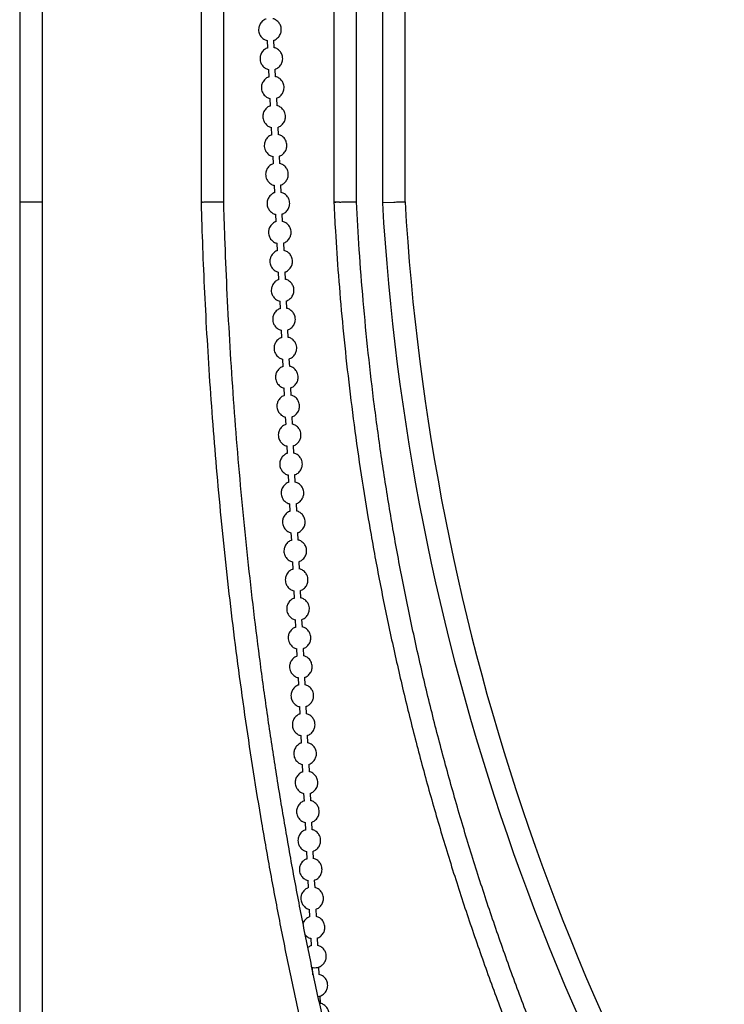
# Model space of a CAD drawing. Header units: millimetres. Extents: x 313 to 1951, y 543 to 2760.
# Tile 33 of 64: x 683 to 838, y 1974 to 2191. Entities that reach past the tile are written whole.
import ezdxf

# ---------------------------------------------------------------- set-up
doc = ezdxf.new("R2010")
doc.units = ezdxf.units.MM
doc.header["$LTSCALE"] = 10
doc.linetypes.add('PHANTOM', pattern=[12.7, 6.35, -1.27, 1.27, -1.27, 1.27, -1.27])

msp = doc.modelspace()

# ---------------------------------------------------------------- linework, layer by layer
at = {"color": 7, "linetype": 'Continuous', "lineweight": 25}
for p, q in [((682.91, 2560.94), (682.91, 2151.12)), ((687.91, 2151.12), (687.91, 2560.94)), ((722.91, 2560.94), (722.91, 2151.09)), ((727.91, 2151.05), (727.91, 2560.94)), ((752.19, 2560.94), (752.19, 2151.06)), ((757.19, 2151.05), (757.19, 2560.94)), ((762.9, 2560.94), (762.9, 2151.05)), ((767.9, 2151.05), (767.9, 2560.94)), ((737.47, 2186.77), (737.55, 2185.07)), ((739.05, 2185.14), (738.97, 2186.82)), ((737.78, 2180.38), (737.86, 2178.68)), ((739.36, 2178.76), (739.28, 2180.44)), ((738.09, 2174), (738.17, 2172.3)), ((739.67, 2172.37), (739.59, 2174.05)), ((738.4, 2167.61), (738.48, 2165.91)), ((739.98, 2165.98), (739.9, 2167.66)), ((738.71, 2161.22), (738.79, 2159.52)), ((740.29, 2159.6), (740.21, 2161.28)), ((739.02, 2154.84), (739.1, 2153.14)), ((740.6, 2153.21), (740.52, 2154.89)), ((682.91, 2151.12), (682.91, 1886.43)), ((687.91, 1886.43), (687.91, 2151.12)), ((722.91, 2151.09), (722.91, 2151.05)), ((752.19, 2151.06), (752.19, 2151)), ((762.9, 2151.05), (765.4, 2151.12)), ((762.9, 2151.05), (762.91, 2150.98)), ((739.33, 2148.45), (739.41, 2146.75)), ((740.91, 2146.82), (740.83, 2148.5)), ((739.64, 2142.06), (739.72, 2140.36)), ((741.22, 2140.43), (741.14, 2142.11)), ((739.95, 2135.68), (740.03, 2133.98)), ((741.53, 2134.05), (741.45, 2135.73)), ((740.26, 2129.29), (740.34, 2127.59)), ((741.84, 2127.66), (741.76, 2129.34)), ((740.57, 2122.9), (740.66, 2121.2)), ((742.15, 2121.27), (742.07, 2122.95)), ((740.88, 2116.51), (740.97, 2114.81)), ((742.46, 2114.89), (742.38, 2116.57)), ((741.19, 2110.13), (741.28, 2108.43)), ((742.77, 2108.5), (742.69, 2110.18)), ((741.5, 2103.74), (741.59, 2102.04)), ((743.08, 2102.11), (743, 2103.79)), ((741.81, 2097.35), (741.9, 2095.65)), ((743.39, 2095.73), (743.31, 2097.41)), ((742.12, 2090.97), (742.21, 2089.27)), ((743.7, 2089.34), (743.62, 2091.02)), ((742.43, 2084.58), (742.52, 2082.88)), ((744.01, 2082.95), (743.93, 2084.63)), ((742.74, 2078.19), (742.83, 2076.49)), ((744.33, 2076.56), (744.24, 2078.24)), ((743.05, 2071.8), (743.14, 2070.1)), ((744.64, 2070.18), (744.55, 2071.86)), ((743.36, 2065.42), (743.45, 2063.72)), ((744.95, 2063.79), (744.86, 2065.47)), ((743.68, 2059.03), (743.76, 2057.33)), ((745.26, 2057.4), (745.17, 2059.08)), ((743.99, 2052.64), (744.07, 2050.94)), ((745.57, 2051.02), (745.48, 2052.7)), ((744.3, 2046.26), (744.38, 2044.56)), ((745.88, 2044.63), (745.79, 2046.31)), ((744.61, 2039.87), (744.69, 2038.17)), ((746.19, 2038.24), (746.11, 2039.92)), ((744.92, 2033.48), (745, 2031.78)), ((746.5, 2031.85), (746.42, 2033.53)), ((745.23, 2027.1), (745.31, 2025.39)), ((746.81, 2025.47), (746.73, 2027.15)), ((745.54, 2020.71), (745.62, 2019.01)), ((747.12, 2019.08), (747.04, 2020.76)), ((745.85, 2014.32), (745.93, 2012.62)), ((747.43, 2012.69), (747.35, 2014.37)), ((746.16, 2007.93), (746.24, 2006.23)), ((747.74, 2006.31), (747.66, 2007.99)), ((746.47, 2001.55), (746.55, 1999.85)), ((748.05, 1999.92), (747.97, 2001.6)), ((746.78, 1995.16), (746.86, 1993.46)), ((748.36, 1993.53), (748.28, 1995.21)), ((747.09, 1988.77), (747.17, 1987.07)), ((748.67, 1987.15), (748.59, 1988.83)), ((747.4, 1982.39), (747.48, 1980.71)), ((748.98, 1980.76), (748.9, 1982.44)), ((749.29, 1974.37), (749.21, 1976.05))]:
    msp.add_line(p, q, dxfattribs=at)
at = {"color": 250, "linetype": 'PHANTOM', "lineweight": 18}
msp.add_line((762.91, 2150.98), (765.4, 2151.12), dxfattribs=at)
at = {"color": 250, "linetype": 'PHANTOM', "lineweight": 18, "flags": 128}
msp.add_lwpolyline([(722.91, 2151.05), (722.93, 2151.07), (723.24, 2151.12)], dxfattribs=at)
at = {"color": 7, "linetype": 'Continuous', "lineweight": 25, "flags": 128}
msp.add_lwpolyline([(752.19, 2151), (752.21, 2150.99), (752.22, 2150.99)], dxfattribs=at)
at = {"color": 250, "linetype": 'PHANTOM', "lineweight": 18}
msp.add_arc((753.52, 2143.99), 7.13, 90.6555, 100.7335, dxfattribs=at)
at = {"color": 7, "linetype": 'Continuous', "lineweight": 25}
for radius, start in [(518.95, 183.2977), (513.95, 183.3058)]:
    msp.add_arc((1281, 2180.83), radius, start, 214.7531, dxfattribs=at)
for centre, major_axis, ratio, start_param in [((725.41, 2151.12), (2.5, 0.04), 0.024924, 2.617635), ((754.69, 2151.12), (2.5, 0.06), 0.014384, 2.094036)]:
    msp.add_ellipse(centre, major_axis=major_axis, ratio=ratio, start_param=start_param, end_param=3.141234, dxfattribs=at)
for points, knots in [([(737.24, 2191.48), (737.2, 2191.47), (736.88, 2191.39), (736.35, 2190.99), (735.83, 2190.31), (735.6, 2189.55), (735.6, 2188.91), (735.72, 2188.28), (735.95, 2187.9), (736.09, 2187.67)], [0, 0, 0, 0, 0.030464, 0.21146, 0.412294, 0.587011, 0.712629, 0.829835, 1, 1, 1, 1]), ([(738.97, 2186.82), (739.01, 2186.84), (739.33, 2186.91), (739.86, 2187.31), (740.38, 2188), (740.61, 2188.75), (740.61, 2189.4), (740.48, 2190.02), (740.14, 2190.69), (739.62, 2191.17), (739.13, 2191.45), (738.87, 2191.52), (738.74, 2191.55)], [0, 0, 0, 0, 0.022283, 0.154677, 0.301581, 0.429381, 0.521268, 0.607, 0.731471, 0.874322, 0.934622, 1, 1, 1, 1]), ([(736.09, 2187.67), (736.29, 2187.45), (736.58, 2187.13), (737.08, 2186.85), (737.34, 2186.79), (737.47, 2186.75)], [0, 0, 0, 0, 0.5319758, 0.7565317, 1, 1, 1, 1]), ([(737.55, 2185.09), (737.51, 2185.08), (737.19, 2185), (736.66, 2184.6), (736.14, 2183.92), (735.91, 2183.16), (735.91, 2182.52), (736.03, 2181.89), (736.26, 2181.51), (736.4, 2181.28)], [0, 0, 0, 0, 0.030464, 0.21146, 0.412294, 0.587011, 0.712629, 0.829835, 1, 1, 1, 1]), ([(739.28, 2180.44), (739.32, 2180.45), (739.64, 2180.53), (740.17, 2180.93), (740.69, 2181.61), (740.92, 2182.36), (740.92, 2183.01), (740.79, 2183.63), (740.45, 2184.31), (739.93, 2184.78), (739.44, 2185.06), (739.18, 2185.13), (739.05, 2185.16)], [0, 0, 0, 0, 0.022283, 0.154677, 0.301581, 0.429381, 0.521268, 0.607, 0.731471, 0.874322, 0.934622, 1, 1, 1, 1]), ([(736.4, 2181.28), (736.6, 2181.06), (736.89, 2180.74), (737.39, 2180.47), (737.65, 2180.4), (737.78, 2180.37)], [0, 0, 0, 0, 0.531976, 0.756532, 1, 1, 1, 1]), ([(737.86, 2178.7), (737.82, 2178.69), (737.5, 2178.62), (736.98, 2178.22), (736.45, 2177.53), (736.22, 2176.78), (736.22, 2176.13), (736.34, 2175.5), (736.57, 2175.12), (736.71, 2174.9)], [0, 0, 0, 0, 0.030464, 0.21146, 0.412294, 0.587011, 0.712629, 0.829835, 1, 1, 1, 1]), ([(739.59, 2174.05), (739.64, 2174.06), (739.95, 2174.14), (740.48, 2174.54), (741, 2175.22), (741.23, 2175.98), (741.23, 2176.62), (741.1, 2177.25), (740.76, 2177.92), (740.24, 2178.4), (739.75, 2178.68), (739.49, 2178.74), (739.36, 2178.78)], [0, 0, 0, 0, 0.022283, 0.154677, 0.301581, 0.429381, 0.521268, 0.607, 0.731471, 0.874322, 0.934622, 1, 1, 1, 1]), ([(736.71, 2174.9), (736.91, 2174.67), (737.2, 2174.36), (737.7, 2174.08), (737.96, 2174.01), (738.09, 2173.98)], [0, 0, 0, 0, 0.531976, 0.756532, 1, 1, 1, 1]), ([(738.17, 2172.32), (738.13, 2172.31), (737.81, 2172.23), (737.29, 2171.83), (736.76, 2171.15), (736.53, 2170.39), (736.53, 2169.75), (736.65, 2169.12), (736.88, 2168.74), (737.02, 2168.51)], [0, 0, 0, 0, 0.030464, 0.21146, 0.412294, 0.587011, 0.712629, 0.829835, 1, 1, 1, 1]), ([(739.9, 2167.66), (739.95, 2167.67), (740.26, 2167.75), (740.79, 2168.15), (741.31, 2168.84), (741.54, 2169.59), (741.54, 2170.24), (741.41, 2170.86), (741.07, 2171.53), (740.55, 2172.01), (740.06, 2172.29), (739.8, 2172.36), (739.67, 2172.39)], [0, 0, 0, 0, 0.022283, 0.154677, 0.301581, 0.429381, 0.521268, 0.607, 0.731471, 0.874322, 0.934622, 1, 1, 1, 1]), ([(737.02, 2168.51), (737.22, 2168.29), (737.51, 2167.97), (738.01, 2167.69), (738.27, 2167.63), (738.4, 2167.59)], [0, 0, 0, 0, 0.531976, 0.756532, 1, 1, 1, 1]), ([(738.48, 2165.93), (738.44, 2165.92), (738.12, 2165.84), (737.6, 2165.44), (737.07, 2164.76), (736.85, 2164), (736.84, 2163.36), (736.96, 2162.73), (737.19, 2162.35), (737.33, 2162.12)], [0, 0, 0, 0, 0.030464, 0.21146, 0.412294, 0.587011, 0.712629, 0.829835, 1, 1, 1, 1]), ([(740.21, 2161.28), (740.26, 2161.29), (740.57, 2161.36), (741.1, 2161.77), (741.62, 2162.45), (741.85, 2163.2), (741.86, 2163.85), (741.72, 2164.47), (741.38, 2165.14), (740.86, 2165.62), (740.37, 2165.9), (740.11, 2165.97), (739.98, 2166)], [0, 0, 0, 0, 0.022283, 0.154677, 0.301581, 0.429381, 0.521268, 0.607, 0.731471, 0.874322, 0.934622, 1, 1, 1, 1]), ([(737.33, 2162.12), (737.53, 2161.9), (737.82, 2161.58), (738.32, 2161.3), (738.58, 2161.24), (738.71, 2161.2)], [0, 0, 0, 0, 0.531976, 0.756532, 1, 1, 1, 1]), ([(738.79, 2159.54), (738.75, 2159.53), (738.43, 2159.46), (737.91, 2159.05), (737.38, 2158.37), (737.16, 2157.62), (737.15, 2156.97), (737.27, 2156.34), (737.51, 2155.96), (737.64, 2155.74)], [0, 0, 0, 0, 0.030464, 0.21146, 0.412294, 0.587011, 0.712629, 0.829835, 1, 1, 1, 1]), ([(740.52, 2154.89), (740.57, 2154.9), (740.88, 2154.98), (741.41, 2155.38), (741.93, 2156.06), (742.16, 2156.82), (742.17, 2157.46), (742.03, 2158.09), (741.69, 2158.76), (741.17, 2159.23), (740.68, 2159.52), (740.42, 2159.58), (740.29, 2159.62)], [0, 0, 0, 0, 0.022283, 0.154677, 0.301581, 0.429381, 0.521268, 0.607, 0.731471, 0.874322, 0.934622, 1, 1, 1, 1]), ([(737.64, 2155.74), (737.84, 2155.51), (738.13, 2155.2), (738.63, 2154.92), (738.89, 2154.85), (739.02, 2154.82)], [0, 0, 0, 0, 0.531976, 0.756532, 1, 1, 1, 1]), ([(739.1, 2153.16), (739.06, 2153.15), (738.74, 2153.07), (738.22, 2152.67), (737.69, 2151.98), (737.47, 2151.23), (737.46, 2150.59), (737.58, 2149.96), (737.82, 2149.57), (737.95, 2149.35)], [0, 0, 0, 0, 0.030464, 0.21146, 0.412294, 0.587011, 0.712629, 0.829835, 1, 1, 1, 1]), ([(740.83, 2148.5), (740.88, 2148.51), (741.19, 2148.59), (741.72, 2148.99), (742.24, 2149.67), (742.47, 2150.43), (742.48, 2151.07), (742.34, 2151.7), (742, 2152.37), (741.48, 2152.85), (740.99, 2153.13), (740.73, 2153.19), (740.6, 2153.23)], [0, 0, 0, 0, 0.022283, 0.154677, 0.301581, 0.429381, 0.521268, 0.607, 0.731471, 0.874322, 0.934622, 1, 1, 1, 1]), ([(682.91, 2151.12), (682.92, 2151.13), (682.95, 2151.14), (683.18, 2151.16), (683.55, 2151.17), (684.02, 2151.18), (684.6, 2151.19), (685.09, 2151.19), (685.41, 2151.19)], [0, 0, 0, 0, 0.155124, 0.290343, 0.500229, 0.630588, 0.757519, 1, 1, 1, 1]), ([(685.41, 2151.19), (685.73, 2151.19), (686.21, 2151.19), (686.79, 2151.18), (687.27, 2151.17), (687.63, 2151.16), (687.87, 2151.14), (687.89, 2151.13), (687.91, 2151.12)], [0, 0, 0, 0, 0.242476, 0.369409, 0.499771, 0.709651, 0.844871, 1, 1, 1, 1]), ([(722.92, 2151.05), (722.98, 2148.95), (723.13, 2143.57), (723.49, 2134.8), (723.99, 2124.61), (724.62, 2114.11), (725.37, 2103.37), (726.26, 2092.45), (727.28, 2081.41), (728.43, 2070.28), (729.71, 2059.09), (731.14, 2047.87), (732.7, 2036.63), (734.4, 2025.41), (736.23, 2014.2), (738.2, 2003.04), (740.3, 1991.93), (742.54, 1980.88), (744.91, 1969.91), (747.41, 1959.02), (750.05, 1948.23), (752.81, 1937.54), (755.7, 1926.97), (758.73, 1916.51), (761.87, 1906.19), (765.15, 1896.02), (767.42, 1889.16), (768.64, 1885.74), (768.68, 1885.61)], [0, 0, 0, 0, 0.0222511, 0.0568172, 0.0929193, 0.1302163, 0.1684365, 0.2073864, 0.246923, 0.2869384, 0.3273495, 0.3680915, 0.4091128, 0.4503719, 0.4918348, 0.5334736, 0.5752649, 0.6171891, 0.6592295, 0.7013719, 0.743604, 0.7859152, 0.8282962, 0.870739, 0.9132364, 0.9557823, 0.9983711, 1, 1, 1, 1]), ([(723.24, 2151.12), (723.35, 2151.13), (723.57, 2151.14), (724.08, 2151.16), (724.65, 2151.17), (725.26, 2151.18), (725.92, 2151.19), (726.36, 2151.19), (726.66, 2151.19)], [0, 0, 0, 0, 0.155124, 0.290343, 0.500229, 0.630588, 0.757519, 1, 1, 1, 1]), ([(726.66, 2151.19), (726.92, 2151.19), (727.31, 2151.19), (727.65, 2151.18), (727.86, 2151.17), (727.88, 2151.16), (727.88, 2151.16)], [0, 0, 0, 0, 0.366174, 0.557861, 0.754726, 1, 1, 1, 1]), ([(773.41, 1887.26), (773.33, 1887.47), (772.1, 1890.94), (769.81, 1897.84), (766.56, 1907.94), (763.44, 1918.21), (760.43, 1928.62), (757.55, 1939.16), (754.8, 1949.84), (752.17, 1960.64), (749.66, 1971.56), (747.29, 1982.59), (745.04, 1993.73), (742.93, 2004.96), (740.95, 2016.29), (739.1, 2027.69), (737.38, 2039.17), (735.8, 2050.72), (734.36, 2062.33), (733.06, 2073.97), (731.89, 2085.65), (730.86, 2097.34), (729.97, 2109.01), (729.22, 2120.61), (728.62, 2132.04), (728.18, 2142.3), (727.99, 2148.74), (727.91, 2151.45)], [0, 0, 0, 0, 0.002757, 0.045242, 0.087725, 0.130205, 0.172682, 0.215155, 0.257622, 0.300083, 0.342535, 0.384977, 0.427406, 0.46982, 0.512215, 0.554585, 0.596925, 0.639226, 0.681475, 0.723656, 0.765743, 0.807694, 0.849439, 0.89085, 0.931665, 0.971237, 1, 1, 1, 1]), ([(752.2, 2151), (752.31, 2148.91), (752.58, 2143.55), (753.2, 2134.77), (754.06, 2124.57), (755.15, 2114.05), (756.46, 2103.27), (758, 2092.32), (759.77, 2081.23), (761.77, 2070.05), (764.02, 2058.81), (766.5, 2047.52), (769.22, 2036.22), (772.18, 2024.92), (775.38, 2013.64), (778.82, 2002.4), (782.5, 1991.2), (786.42, 1980.05), (790.58, 1968.98), (794.97, 1957.99), (799.6, 1947.1), (804.45, 1936.3), (809.54, 1925.61), (814.86, 1915.04), (820.4, 1904.61), (825.96, 1894.62), (829.78, 1888.2), (831.6, 1885.15)], [0, 0, 0, 0, 0.022046, 0.056604, 0.092715, 0.130038, 0.168304, 0.20732, 0.246944, 0.287069, 0.327612, 0.368509, 0.40971, 0.451172, 0.492862, 0.534753, 0.576822, 0.61905, 0.661419, 0.703917, 0.746531, 0.789251, 0.832068, 0.874975, 0.917964, 0.961031, 1, 1, 1, 1]), ([(753.44, 2151.12), (753.62, 2151.13), (753.96, 2151.14), (754.61, 2151.16), (755.24, 2151.17), (755.81, 2151.18), (756.37, 2151.19), (756.66, 2151.19), (756.85, 2151.19)], [0, 0, 0, 0, 0.155124, 0.290343, 0.500229, 0.630588, 0.757519, 1, 1, 1, 1]), ([(756.85, 2151.19), (756.99, 2151.19), (757.17, 2151.19), (757.18, 2151.19), (757.18, 2151.18)], [0, 0, 0, 0, 0.72954, 1, 1, 1, 1]), ([(835.9, 1887.74), (835.05, 1889.14), (831.98, 1894.18), (826.96, 1903.06), (820.83, 1914.37), (815.16, 1925.51), (809.91, 1936.42), (805.07, 1947.08), (800.44, 1957.86), (796.04, 1968.75), (791.85, 1979.77), (787.9, 1990.88), (784.17, 2002.1), (780.66, 2013.41), (777.4, 2024.8), (774.36, 2036.27), (771.56, 2047.81), (769, 2059.41), (766.67, 2071.05), (764.58, 2082.73), (762.74, 2094.43), (761.13, 2106.11), (759.77, 2117.74), (758.66, 2129.24), (757.78, 2140.37), (757.38, 2147.66), (757.19, 2151.19)], [0, 0, 0, 0, 0.018225, 0.065425, 0.112724, 0.160132, 0.202776, 0.245415, 0.288044, 0.330661, 0.373266, 0.415856, 0.458429, 0.500981, 0.543508, 0.586004, 0.628462, 0.67087, 0.713213, 0.755468, 0.797599, 0.839544, 0.881197, 0.922339, 0.962466, 1, 1, 1, 1]), ([(765.4, 2151.12), (765.61, 2151.13), (765.99, 2151.14), (766.6, 2151.16), (767.12, 2151.17), (767.5, 2151.18), (767.82, 2151.19), (767.87, 2151.19), (767.9, 2151.19)], [0, 0, 0, 0, 0.155124, 0.290343, 0.500229, 0.630588, 0.757519, 1, 1, 1, 1]), ([(737.95, 2149.35), (738.16, 2149.13), (738.44, 2148.81), (738.94, 2148.53), (739.2, 2148.46), (739.33, 2148.43)], [0, 0, 0, 0, 0.531976, 0.756532, 1, 1, 1, 1]), ([(739.41, 2146.77), (739.37, 2146.76), (739.05, 2146.68), (738.53, 2146.28), (738, 2145.6), (737.78, 2144.84), (737.77, 2144.2), (737.9, 2143.57), (738.13, 2143.19), (738.26, 2142.96)], [0, 0, 0, 0, 0.030464, 0.21146, 0.412294, 0.587011, 0.712629, 0.829835, 1, 1, 1, 1]), ([(741.14, 2142.11), (741.19, 2142.13), (741.5, 2142.2), (742.03, 2142.6), (742.55, 2143.29), (742.78, 2144.04), (742.79, 2144.69), (742.65, 2145.31), (742.31, 2145.98), (741.79, 2146.46), (741.3, 2146.74), (741.04, 2146.81), (740.91, 2146.84)], [0, 0, 0, 0, 0.022283, 0.154677, 0.301581, 0.429381, 0.521268, 0.607, 0.731471, 0.874322, 0.934622, 1, 1, 1, 1]), ([(738.26, 2142.96), (738.47, 2142.74), (738.76, 2142.42), (739.25, 2142.14), (739.51, 2142.08), (739.64, 2142.04)], [0, 0, 0, 0, 0.5319758, 0.7565317, 1, 1, 1, 1]), ([(739.72, 2140.38), (739.68, 2140.37), (739.36, 2140.29), (738.84, 2139.89), (738.31, 2139.21), (738.09, 2138.46), (738.08, 2137.81), (738.21, 2137.18), (738.44, 2136.8), (738.57, 2136.58)], [0, 0, 0, 0, 0.030464, 0.21146, 0.412294, 0.587011, 0.712629, 0.829835, 1, 1, 1, 1]), ([(741.45, 2135.73), (741.5, 2135.74), (741.81, 2135.82), (742.34, 2136.22), (742.86, 2136.9), (743.09, 2137.65), (743.1, 2138.3), (742.96, 2138.92), (742.62, 2139.6), (742.1, 2140.07), (741.61, 2140.35), (741.36, 2140.42), (741.22, 2140.45)], [0, 0, 0, 0, 0.022283, 0.154677, 0.301581, 0.429381, 0.521268, 0.607, 0.731471, 0.874322, 0.934622, 1, 1, 1, 1]), ([(738.57, 2136.58), (738.78, 2136.35), (739.07, 2136.03), (739.56, 2135.76), (739.82, 2135.69), (739.95, 2135.66)], [0, 0, 0, 0, 0.531976, 0.756532, 1, 1, 1, 1]), ([(740.03, 2134), (739.99, 2133.98), (739.67, 2133.91), (739.15, 2133.51), (738.62, 2132.82), (738.4, 2132.07), (738.39, 2131.42), (738.52, 2130.79), (738.75, 2130.41), (738.88, 2130.19)], [0, 0, 0, 0, 0.0304636, 0.2114598, 0.4122939, 0.5870108, 0.7126293, 0.8298348, 1, 1, 1, 1]), ([(741.76, 2129.34), (741.81, 2129.35), (742.12, 2129.43), (742.65, 2129.83), (743.18, 2130.51), (743.4, 2131.27), (743.41, 2131.91), (743.27, 2132.54), (742.93, 2133.21), (742.41, 2133.69), (741.92, 2133.97), (741.67, 2134.03), (741.53, 2134.07)], [0, 0, 0, 0, 0.022283, 0.154677, 0.301581, 0.429381, 0.521268, 0.607, 0.731471, 0.874322, 0.934622, 1, 1, 1, 1]), ([(738.88, 2130.19), (739.09, 2129.96), (739.38, 2129.65), (739.87, 2129.37), (740.13, 2129.3), (740.26, 2129.27)], [0, 0, 0, 0, 0.531976, 0.756532, 1, 1, 1, 1]), ([(740.34, 2127.61), (740.3, 2127.6), (739.98, 2127.52), (739.46, 2127.12), (738.93, 2126.44), (738.71, 2125.68), (738.7, 2125.04), (738.83, 2124.41), (739.06, 2124.03), (739.19, 2123.8)], [0, 0, 0, 0, 0.030464, 0.21146, 0.412294, 0.587011, 0.712629, 0.829835, 1, 1, 1, 1]), ([(742.07, 2122.95), (742.12, 2122.96), (742.43, 2123.04), (742.96, 2123.44), (743.49, 2124.13), (743.71, 2124.88), (743.72, 2125.53), (743.58, 2126.15), (743.24, 2126.82), (742.72, 2127.3), (742.23, 2127.58), (741.98, 2127.65), (741.84, 2127.68)], [0, 0, 0, 0, 0.022283, 0.154677, 0.301581, 0.429381, 0.521268, 0.607, 0.731471, 0.874322, 0.934622, 1, 1, 1, 1]), ([(739.19, 2123.8), (739.4, 2123.58), (739.69, 2123.26), (740.18, 2122.98), (740.44, 2122.92), (740.57, 2122.88)], [0, 0, 0, 0, 0.531976, 0.756532, 1, 1, 1, 1]), ([(740.65, 2121.22), (740.61, 2121.21), (740.29, 2121.13), (739.77, 2120.73), (739.24, 2120.05), (739.02, 2119.29), (739.01, 2118.65), (739.14, 2118.02), (739.37, 2117.64), (739.5, 2117.41)], [0, 0, 0, 0, 0.030464, 0.21146, 0.412294, 0.587011, 0.712629, 0.829835, 1, 1, 1, 1]), ([(742.38, 2116.57), (742.43, 2116.58), (742.74, 2116.65), (743.27, 2117.06), (743.8, 2117.74), (744.02, 2118.49), (744.03, 2119.14), (743.89, 2119.76), (743.55, 2120.43), (743.04, 2120.91), (742.54, 2121.19), (742.29, 2121.26), (742.15, 2121.29)], [0, 0, 0, 0, 0.022283, 0.154677, 0.301581, 0.429381, 0.521268, 0.607, 0.731471, 0.874322, 0.934622, 1, 1, 1, 1]), ([(739.5, 2117.41), (739.71, 2117.19), (740, 2116.87), (740.49, 2116.6), (740.75, 2116.53), (740.88, 2116.49)], [0, 0, 0, 0, 0.531976, 0.756532, 1, 1, 1, 1]), ([(740.96, 2114.83), (740.92, 2114.82), (740.6, 2114.75), (740.08, 2114.34), (739.55, 2113.66), (739.33, 2112.91), (739.32, 2112.26), (739.45, 2111.63), (739.68, 2111.25), (739.81, 2111.03)], [0, 0, 0, 0, 0.030464, 0.21146, 0.412294, 0.587011, 0.712629, 0.829835, 1, 1, 1, 1]), ([(742.69, 2110.18), (742.74, 2110.19), (743.05, 2110.27), (743.58, 2110.67), (744.11, 2111.35), (744.33, 2112.11), (744.34, 2112.75), (744.2, 2113.38), (743.86, 2114.05), (743.35, 2114.52), (742.85, 2114.81), (742.6, 2114.87), (742.46, 2114.91)], [0, 0, 0, 0, 0.022283, 0.154677, 0.301581, 0.429381, 0.521268, 0.607, 0.731471, 0.874322, 0.934622, 1, 1, 1, 1]), ([(739.81, 2111.03), (740.02, 2110.8), (740.31, 2110.49), (740.8, 2110.21), (741.06, 2110.14), (741.19, 2110.11)], [0, 0, 0, 0, 0.531976, 0.756532, 1, 1, 1, 1]), ([(741.27, 2108.45), (741.23, 2108.44), (740.91, 2108.36), (740.39, 2107.96), (739.86, 2107.28), (739.64, 2106.52), (739.63, 2105.88), (739.76, 2105.25), (739.99, 2104.87), (740.12, 2104.64)], [0, 0, 0, 0, 0.030464, 0.21146, 0.412294, 0.587011, 0.712629, 0.829835, 1, 1, 1, 1]), ([(743, 2103.79), (743.05, 2103.8), (743.36, 2103.88), (743.89, 2104.28), (744.42, 2104.96), (744.64, 2105.72), (744.65, 2106.36), (744.51, 2106.99), (744.17, 2107.66), (743.66, 2108.14), (743.16, 2108.42), (742.91, 2108.48), (742.77, 2108.52)], [0, 0, 0, 0, 0.022283, 0.154677, 0.301581, 0.429381, 0.521268, 0.607, 0.731471, 0.874322, 0.934622, 1, 1, 1, 1]), ([(740.12, 2104.64), (740.33, 2104.42), (740.62, 2104.1), (741.11, 2103.82), (741.37, 2103.76), (741.5, 2103.72)], [0, 0, 0, 0, 0.531976, 0.756532, 1, 1, 1, 1]), ([(741.58, 2102.06), (741.54, 2102.05), (741.22, 2101.97), (740.7, 2101.57), (740.17, 2100.89), (739.95, 2100.13), (739.94, 2099.49), (740.07, 2098.86), (740.3, 2098.48), (740.43, 2098.25)], [0, 0, 0, 0, 0.030464, 0.21146, 0.412294, 0.587011, 0.712629, 0.829835, 1, 1, 1, 1]), ([(743.31, 2097.41), (743.36, 2097.42), (743.67, 2097.49), (744.2, 2097.89), (744.73, 2098.58), (744.95, 2099.33), (744.96, 2099.98), (744.82, 2100.6), (744.48, 2101.27), (743.97, 2101.75), (743.47, 2102.03), (743.22, 2102.1), (743.08, 2102.13)], [0, 0, 0, 0, 0.022283, 0.154677, 0.301581, 0.429381, 0.521268, 0.607, 0.731471, 0.874322, 0.934622, 1, 1, 1, 1]), ([(740.43, 2098.25), (740.64, 2098.03), (740.93, 2097.71), (741.42, 2097.43), (741.68, 2097.37), (741.81, 2097.33)], [0, 0, 0, 0, 0.531976, 0.756532, 1, 1, 1, 1]), ([(741.9, 2095.67), (741.85, 2095.66), (741.53, 2095.59), (741.01, 2095.18), (740.48, 2094.5), (740.26, 2093.75), (740.25, 2093.1), (740.38, 2092.47), (740.61, 2092.09), (740.74, 2091.87)], [0, 0, 0, 0, 0.030464, 0.21146, 0.412294, 0.587011, 0.712629, 0.829835, 1, 1, 1, 1]), ([(743.62, 2091.02), (743.67, 2091.03), (743.98, 2091.11), (744.51, 2091.51), (745.04, 2092.19), (745.26, 2092.95), (745.27, 2093.59), (745.13, 2094.21), (744.79, 2094.89), (744.28, 2095.36), (743.78, 2095.65), (743.53, 2095.71), (743.39, 2095.74)], [0, 0, 0, 0, 0.022283, 0.154677, 0.301581, 0.429381, 0.521268, 0.607, 0.731471, 0.874322, 0.934622, 1, 1, 1, 1]), ([(740.74, 2091.87), (740.95, 2091.64), (741.24, 2091.32), (741.74, 2091.05), (741.99, 2090.98), (742.12, 2090.95)], [0, 0, 0, 0, 0.531976, 0.756532, 1, 1, 1, 1]), ([(742.21, 2089.29), (742.16, 2089.27), (741.84, 2089.2), (741.32, 2088.8), (740.79, 2088.11), (740.57, 2087.36), (740.56, 2086.71), (740.69, 2086.08), (740.92, 2085.7), (741.05, 2085.48)], [0, 0, 0, 0, 0.030464, 0.21146, 0.412294, 0.587011, 0.712629, 0.829835, 1, 1, 1, 1]), ([(743.93, 2084.63), (743.98, 2084.64), (744.29, 2084.72), (744.82, 2085.12), (745.35, 2085.8), (745.57, 2086.56), (745.58, 2087.2), (745.44, 2087.83), (745.1, 2088.5), (744.59, 2088.98), (744.09, 2089.26), (743.84, 2089.32), (743.7, 2089.36)], [0, 0, 0, 0, 0.022283, 0.154677, 0.301581, 0.429381, 0.521268, 0.607, 0.731471, 0.874322, 0.934622, 1, 1, 1, 1]), ([(741.05, 2085.48), (741.26, 2085.26), (741.55, 2084.94), (742.05, 2084.66), (742.3, 2084.59), (742.44, 2084.56)], [0, 0, 0, 0, 0.531976, 0.756532, 1, 1, 1, 1]), ([(742.52, 2082.9), (742.47, 2082.89), (742.15, 2082.81), (741.63, 2082.41), (741.1, 2081.73), (740.88, 2080.97), (740.87, 2080.33), (741, 2079.7), (741.23, 2079.32), (741.36, 2079.09)], [0, 0, 0, 0, 0.030464, 0.21146, 0.412294, 0.587011, 0.712629, 0.829835, 1, 1, 1, 1]), ([(744.24, 2078.24), (744.29, 2078.26), (744.61, 2078.33), (745.13, 2078.73), (745.66, 2079.42), (745.88, 2080.17), (745.89, 2080.82), (745.76, 2081.44), (745.41, 2082.11), (744.9, 2082.59), (744.4, 2082.87), (744.15, 2082.94), (744.01, 2082.97)], [0, 0, 0, 0, 0.022283, 0.154677, 0.301581, 0.429381, 0.521268, 0.607, 0.731471, 0.874322, 0.934622, 1, 1, 1, 1]), ([(741.36, 2079.09), (741.57, 2078.87), (741.86, 2078.55), (742.36, 2078.27), (742.61, 2078.21), (742.75, 2078.17)], [0, 0, 0, 0, 0.5319758, 0.7565317, 1, 1, 1, 1]), ([(742.83, 2076.51), (742.78, 2076.5), (742.46, 2076.42), (741.94, 2076.02), (741.41, 2075.34), (741.19, 2074.58), (741.18, 2073.94), (741.31, 2073.31), (741.54, 2072.93), (741.67, 2072.7)], [0, 0, 0, 0, 0.030464, 0.21146, 0.412294, 0.587011, 0.712629, 0.829835, 1, 1, 1, 1]), ([(744.55, 2071.86), (744.6, 2071.87), (744.92, 2071.94), (745.44, 2072.35), (745.97, 2073.03), (746.19, 2073.78), (746.2, 2074.43), (746.07, 2075.05), (745.72, 2075.73), (745.21, 2076.2), (744.71, 2076.48), (744.46, 2076.55), (744.32, 2076.58)], [0, 0, 0, 0, 0.022283, 0.154677, 0.301581, 0.429381, 0.521268, 0.607, 0.731471, 0.874322, 0.934622, 1, 1, 1, 1]), ([(741.67, 2072.7), (741.88, 2072.48), (742.17, 2072.16), (742.67, 2071.89), (742.92, 2071.82), (743.06, 2071.79)], [0, 0, 0, 0, 0.531976, 0.756532, 1, 1, 1, 1]), ([(743.14, 2070.12), (743.09, 2070.11), (742.77, 2070.04), (742.25, 2069.64), (741.72, 2068.95), (741.5, 2068.2), (741.49, 2067.55), (741.62, 2066.92), (741.85, 2066.54), (741.99, 2066.32)], [0, 0, 0, 0, 0.030464, 0.21146, 0.412294, 0.587011, 0.712629, 0.829835, 1, 1, 1, 1]), ([(744.86, 2065.47), (744.91, 2065.48), (745.23, 2065.56), (745.75, 2065.96), (746.28, 2066.64), (746.5, 2067.4), (746.51, 2068.04), (746.38, 2068.67), (746.03, 2069.34), (745.52, 2069.82), (745.02, 2070.1), (744.77, 2070.16), (744.63, 2070.2)], [0, 0, 0, 0, 0.022283, 0.154677, 0.301581, 0.429381, 0.521268, 0.607, 0.731471, 0.874322, 0.934622, 1, 1, 1, 1]), ([(741.99, 2066.32), (742.19, 2066.09), (742.48, 2065.78), (742.98, 2065.5), (743.23, 2065.43), (743.37, 2065.4)], [0, 0, 0, 0, 0.531976, 0.756532, 1, 1, 1, 1]), ([(743.45, 2063.74), (743.4, 2063.73), (743.08, 2063.65), (742.56, 2063.25), (742.03, 2062.57), (741.81, 2061.81), (741.8, 2061.17), (741.93, 2060.54), (742.16, 2060.16), (742.3, 2059.93)], [0, 0, 0, 0, 0.030464, 0.21146, 0.412294, 0.587011, 0.712629, 0.829835, 1, 1, 1, 1]), ([(745.17, 2059.08), (745.22, 2059.09), (745.54, 2059.17), (746.06, 2059.57), (746.59, 2060.26), (746.81, 2061.01), (746.82, 2061.66), (746.69, 2062.28), (746.34, 2062.95), (745.83, 2063.43), (745.34, 2063.71), (745.08, 2063.78), (744.94, 2063.81)], [0, 0, 0, 0, 0.022283, 0.154677, 0.301581, 0.429381, 0.521268, 0.607, 0.731471, 0.874322, 0.934622, 1, 1, 1, 1]), ([(742.3, 2059.93), (742.5, 2059.71), (742.79, 2059.39), (743.29, 2059.11), (743.54, 2059.05), (743.68, 2059.01)], [0, 0, 0, 0, 0.531976, 0.756532, 1, 1, 1, 1]), ([(743.76, 2057.35), (743.71, 2057.34), (743.4, 2057.26), (742.87, 2056.86), (742.34, 2056.18), (742.12, 2055.42), (742.11, 2054.78), (742.24, 2054.15), (742.47, 2053.77), (742.61, 2053.54)], [0, 0, 0, 0, 0.030464, 0.21146, 0.412294, 0.587011, 0.712629, 0.829835, 1, 1, 1, 1]), ([(745.48, 2052.7), (745.53, 2052.71), (745.85, 2052.78), (746.37, 2053.19), (746.9, 2053.87), (747.12, 2054.62), (747.13, 2055.27), (747, 2055.89), (746.65, 2056.56), (746.14, 2057.04), (745.65, 2057.32), (745.39, 2057.39), (745.26, 2057.42)], [0, 0, 0, 0, 0.022283, 0.154677, 0.301581, 0.429381, 0.521268, 0.607, 0.731471, 0.874322, 0.934622, 1, 1, 1, 1]), ([(742.61, 2053.54), (742.81, 2053.32), (743.1, 2053), (743.6, 2052.72), (743.85, 2052.66), (743.99, 2052.62)], [0, 0, 0, 0, 0.531976, 0.756532, 1, 1, 1, 1]), ([(744.07, 2050.96), (744.02, 2050.95), (743.71, 2050.88), (743.18, 2050.47), (742.65, 2049.79), (742.43, 2049.04), (742.42, 2048.39), (742.55, 2047.76), (742.78, 2047.38), (742.92, 2047.16)], [0, 0, 0, 0, 0.030464, 0.21146, 0.412294, 0.587011, 0.712629, 0.829835, 1, 1, 1, 1]), ([(745.79, 2046.31), (745.84, 2046.32), (746.16, 2046.4), (746.68, 2046.8), (747.21, 2047.48), (747.43, 2048.24), (747.44, 2048.88), (747.31, 2049.51), (746.96, 2050.18), (746.45, 2050.65), (745.96, 2050.94), (745.7, 2051), (745.57, 2051.04)], [0, 0, 0, 0, 0.022283, 0.154677, 0.301581, 0.429381, 0.521268, 0.607, 0.731471, 0.874322, 0.934622, 1, 1, 1, 1]), ([(742.92, 2047.16), (743.12, 2046.93), (743.41, 2046.62), (743.91, 2046.34), (744.16, 2046.27), (744.3, 2046.24)], [0, 0, 0, 0, 0.531976, 0.756532, 1, 1, 1, 1]), ([(744.38, 2044.58), (744.33, 2044.57), (744.02, 2044.49), (743.49, 2044.09), (742.96, 2043.4), (742.74, 2042.65), (742.73, 2042.01), (742.86, 2041.38), (743.09, 2040.99), (743.23, 2040.77)], [0, 0, 0, 0, 0.030464, 0.21146, 0.412294, 0.587011, 0.712629, 0.829835, 1, 1, 1, 1]), ([(746.11, 2039.92), (746.15, 2039.93), (746.47, 2040.01), (746.99, 2040.41), (747.52, 2041.09), (747.74, 2041.85), (747.75, 2042.49), (747.62, 2043.12), (747.27, 2043.79), (746.76, 2044.27), (746.27, 2044.55), (746.01, 2044.61), (745.88, 2044.65)], [0, 0, 0, 0, 0.022283, 0.154677, 0.301581, 0.429381, 0.521268, 0.607, 0.731471, 0.874322, 0.934622, 1, 1, 1, 1]), ([(743.23, 2040.77), (743.43, 2040.55), (743.72, 2040.23), (744.22, 2039.95), (744.47, 2039.88), (744.61, 2039.85)], [0, 0, 0, 0, 0.531976, 0.756532, 1, 1, 1, 1]), ([(744.69, 2038.19), (744.64, 2038.18), (744.33, 2038.1), (743.8, 2037.7), (743.27, 2037.02), (743.05, 2036.26), (743.04, 2035.62), (743.17, 2034.99), (743.4, 2034.61), (743.54, 2034.38)], [0, 0, 0, 0, 0.030464, 0.21146, 0.412294, 0.587011, 0.712629, 0.829835, 1, 1, 1, 1]), ([(746.42, 2033.53), (746.46, 2033.55), (746.78, 2033.62), (747.3, 2034.02), (747.83, 2034.71), (748.05, 2035.46), (748.06, 2036.11), (747.93, 2036.73), (747.58, 2037.4), (747.07, 2037.88), (746.58, 2038.16), (746.32, 2038.23), (746.19, 2038.26)], [0, 0, 0, 0, 0.0222833, 0.1546767, 0.301581, 0.4293813, 0.5212676, 0.607, 0.731471, 0.8743219, 0.9346217, 1, 1, 1, 1]), ([(743.54, 2034.38), (743.74, 2034.16), (744.03, 2033.84), (744.53, 2033.56), (744.78, 2033.5), (744.92, 2033.46)], [0, 0, 0, 0, 0.5319758, 0.7565317, 1, 1, 1, 1]), ([(745, 2031.8), (744.95, 2031.79), (744.64, 2031.71), (744.11, 2031.31), (743.58, 2030.63), (743.36, 2029.88), (743.35, 2029.23), (743.48, 2028.6), (743.71, 2028.22), (743.85, 2028)], [0, 0, 0, 0, 0.030464, 0.21146, 0.412294, 0.587011, 0.712629, 0.829835, 1, 1, 1, 1]), ([(746.73, 2027.15), (746.77, 2027.16), (747.09, 2027.24), (747.61, 2027.64), (748.14, 2028.32), (748.36, 2029.07), (748.37, 2029.72), (748.24, 2030.34), (747.89, 2031.02), (747.38, 2031.49), (746.89, 2031.77), (746.63, 2031.84), (746.5, 2031.87)], [0, 0, 0, 0, 0.022283, 0.154677, 0.301581, 0.429381, 0.521268, 0.607, 0.731471, 0.874322, 0.934622, 1, 1, 1, 1]), ([(743.85, 2028), (744.05, 2027.77), (744.34, 2027.45), (744.84, 2027.18), (745.09, 2027.11), (745.23, 2027.08)], [0, 0, 0, 0, 0.531976, 0.756532, 1, 1, 1, 1]), ([(745.31, 2025.42), (745.26, 2025.4), (744.95, 2025.33), (744.42, 2024.93), (743.89, 2024.24), (743.67, 2023.49), (743.66, 2022.84), (743.79, 2022.21), (744.02, 2021.83), (744.16, 2021.61)], [0, 0, 0, 0, 0.030464, 0.21146, 0.412294, 0.587011, 0.712629, 0.829835, 1, 1, 1, 1]), ([(747.04, 2020.76), (747.08, 2020.77), (747.4, 2020.85), (747.92, 2021.25), (748.45, 2021.93), (748.67, 2022.69), (748.68, 2023.33), (748.55, 2023.96), (748.2, 2024.63), (747.69, 2025.11), (747.2, 2025.39), (746.94, 2025.45), (746.81, 2025.49)], [0, 0, 0, 0, 0.022283, 0.154677, 0.301581, 0.429381, 0.521268, 0.607, 0.731471, 0.874322, 0.934622, 1, 1, 1, 1]), ([(744.16, 2021.61), (744.36, 2021.38), (744.65, 2021.07), (745.15, 2020.79), (745.4, 2020.72), (745.54, 2020.69)], [0, 0, 0, 0, 0.5319758, 0.7565317, 1, 1, 1, 1]), ([(745.62, 2019.03), (745.57, 2019.02), (745.26, 2018.94), (744.73, 2018.54), (744.2, 2017.86), (743.98, 2017.1), (743.97, 2016.46), (744.1, 2015.83), (744.33, 2015.45), (744.47, 2015.22)], [0, 0, 0, 0, 0.030464, 0.21146, 0.412294, 0.587011, 0.712629, 0.829835, 1, 1, 1, 1]), ([(747.35, 2014.37), (747.39, 2014.38), (747.71, 2014.46), (748.23, 2014.86), (748.76, 2015.55), (748.98, 2016.3), (748.99, 2016.95), (748.86, 2017.57), (748.51, 2018.24), (748, 2018.72), (747.51, 2019), (747.25, 2019.07), (747.12, 2019.1)], [0, 0, 0, 0, 0.0222833, 0.1546767, 0.301581, 0.4293813, 0.5212676, 0.607, 0.731471, 0.8743219, 0.9346217, 1, 1, 1, 1]), ([(744.47, 2015.22), (744.67, 2015), (744.96, 2014.68), (745.46, 2014.4), (745.71, 2014.34), (745.85, 2014.3)], [0, 0, 0, 0, 0.5319758, 0.7565317, 1, 1, 1, 1]), ([(745.93, 2012.64), (745.88, 2012.63), (745.57, 2012.55), (745.04, 2012.15), (744.52, 2011.47), (744.29, 2010.71), (744.29, 2010.07), (744.41, 2009.44), (744.64, 2009.06), (744.78, 2008.83)], [0, 0, 0, 0, 0.030464, 0.21146, 0.412294, 0.587011, 0.712629, 0.829835, 1, 1, 1, 1]), ([(747.66, 2007.99), (747.7, 2008), (748.02, 2008.07), (748.54, 2008.48), (749.07, 2009.16), (749.29, 2009.91), (749.3, 2010.56), (749.17, 2011.18), (748.82, 2011.85), (748.31, 2012.33), (747.82, 2012.61), (747.56, 2012.68), (747.43, 2012.71)], [0, 0, 0, 0, 0.0222833, 0.1546767, 0.301581, 0.4293813, 0.5212676, 0.607, 0.731471, 0.8743219, 0.9346217, 1, 1, 1, 1]), ([(744.78, 2008.83), (744.98, 2008.61), (745.27, 2008.29), (745.77, 2008.01), (746.02, 2007.95), (746.16, 2007.91)], [0, 0, 0, 0, 0.5319758, 0.7565317, 1, 1, 1, 1]), ([(746.24, 2006.25), (746.19, 2006.24), (745.88, 2006.17), (745.35, 2005.76), (744.83, 2005.08), (744.6, 2004.33), (744.6, 2003.68), (744.72, 2003.05), (744.95, 2002.67), (745.09, 2002.45)], [0, 0, 0, 0, 0.030464, 0.21146, 0.412294, 0.587011, 0.712629, 0.829835, 1, 1, 1, 1]), ([(747.97, 2001.6), (748.01, 2001.61), (748.33, 2001.69), (748.85, 2002.09), (749.38, 2002.77), (749.6, 2003.53), (749.61, 2004.17), (749.48, 2004.8), (749.13, 2005.47), (748.62, 2005.94), (748.13, 2006.23), (747.87, 2006.29), (747.74, 2006.33)], [0, 0, 0, 0, 0.0222833, 0.1546767, 0.301581, 0.4293813, 0.5212676, 0.607, 0.731471, 0.8743219, 0.9346217, 1, 1, 1, 1]), ([(745.09, 2002.45), (745.29, 2002.22), (745.58, 2001.91), (746.08, 2001.63), (746.34, 2001.56), (746.47, 2001.53)], [0, 0, 0, 0, 0.531976, 0.756532, 1, 1, 1, 1]), ([(746.55, 1999.87), (746.5, 1999.86), (746.19, 1999.78), (745.66, 1999.38), (745.14, 1998.69), (744.91, 1997.94), (744.91, 1997.3), (745.03, 1996.67), (745.26, 1996.29), (745.4, 1996.06)], [0, 0, 0, 0, 0.030464, 0.21146, 0.412294, 0.587011, 0.712629, 0.829835, 1, 1, 1, 1]), ([(748.28, 1995.21), (748.32, 1995.22), (748.64, 1995.3), (749.16, 1995.7), (749.69, 1996.38), (749.91, 1997.14), (749.92, 1997.78), (749.79, 1998.41), (749.44, 1999.08), (748.93, 1999.56), (748.44, 1999.84), (748.18, 1999.9), (748.05, 1999.94)], [0, 0, 0, 0, 0.022283, 0.154677, 0.301581, 0.429381, 0.521268, 0.607, 0.731471, 0.874322, 0.934622, 1, 1, 1, 1]), ([(745.4, 1996.06), (745.6, 1995.84), (745.89, 1995.52), (746.39, 1995.24), (746.65, 1995.17), (746.78, 1995.14)], [0, 0, 0, 0, 0.5319758, 0.7565317, 1, 1, 1, 1]), ([(746.86, 1993.48), (746.81, 1993.47), (746.5, 1993.39), (745.99, 1992.99), (745.53, 1992.47), (745.43, 1992.1), (745.41, 1992.03)], [0, 0, 0, 0, 0.065987, 0.458044, 0.893071, 1, 1, 1, 1]), ([(748.59, 1988.83), (748.63, 1988.84), (748.95, 1988.91), (749.47, 1989.31), (750, 1990), (750.22, 1990.75), (750.23, 1991.4), (750.1, 1992.02), (749.76, 1992.69), (749.24, 1993.17), (748.75, 1993.45), (748.49, 1993.52), (748.36, 1993.55)], [0, 0, 0, 0, 0.0222833, 0.1546767, 0.301581, 0.4293813, 0.5212676, 0.607, 0.731471, 0.8743219, 0.9346217, 1, 1, 1, 1]), ([(745.71, 1989.67), (745.91, 1989.45), (746.2, 1989.13), (746.7, 1988.85), (746.96, 1988.79), (747.09, 1988.75)], [0, 0, 0, 0, 0.5319758, 0.7565317, 1, 1, 1, 1]), ([(747.17, 1987.09), (747.12, 1987.08), (746.86, 1987.02), (746.66, 1986.84), (746.48, 1986.7)], [0, 0, 0, 0, 0.17606, 1, 1, 1, 1]), ([(747.36, 1982.38), (747.44, 1982.35), (747.74, 1982.25), (748.33, 1982.25), (749.07, 1982.44), (749.79, 1982.91), (750.31, 1983.61), (750.53, 1984.36), (750.54, 1985.01), (750.41, 1985.63), (750.07, 1986.31), (749.55, 1986.78), (749.06, 1987.07), (748.8, 1987.13), (748.67, 1987.16)], [0, 0, 0, 0, 0.033908, 0.12091, 0.217616, 0.323559, 0.441114, 0.543382, 0.616911, 0.685515, 0.785119, 0.89943, 0.947683, 1, 1, 1, 1]), ([(748.75, 1975.93), (748.95, 1975.97), (749.43, 1976.07), (750.1, 1976.53), (750.62, 1977.23), (750.84, 1977.98), (750.85, 1978.62), (750.72, 1979.25), (750.38, 1979.92), (749.86, 1980.4), (749.37, 1980.68), (749.11, 1980.74), (748.98, 1980.78)], [0, 0, 0, 0, 0.0910556, 0.2141366, 0.3507076, 0.4695185, 0.5549415, 0.6346436, 0.7503592, 0.8831621, 0.9392204, 1, 1, 1, 1]), ([(750.06, 1969.96), (750.16, 1970.02), (750.53, 1970.24), (750.92, 1970.85), (751.16, 1971.59), (751.16, 1972.24), (751.03, 1972.86), (750.69, 1973.53), (750.17, 1974.01), (749.68, 1974.29), (749.42, 1974.36), (749.29, 1974.39)], [0, 0, 0, 0, 0.06239, 0.225332, 0.367085, 0.469003, 0.564095, 0.702155, 0.860601, 0.927484, 1, 1, 1, 1])]:
    msp.add_open_spline(points, degree=3, knots=knots, dxfattribs=at)

doc.saveas('drawing.dxf')
